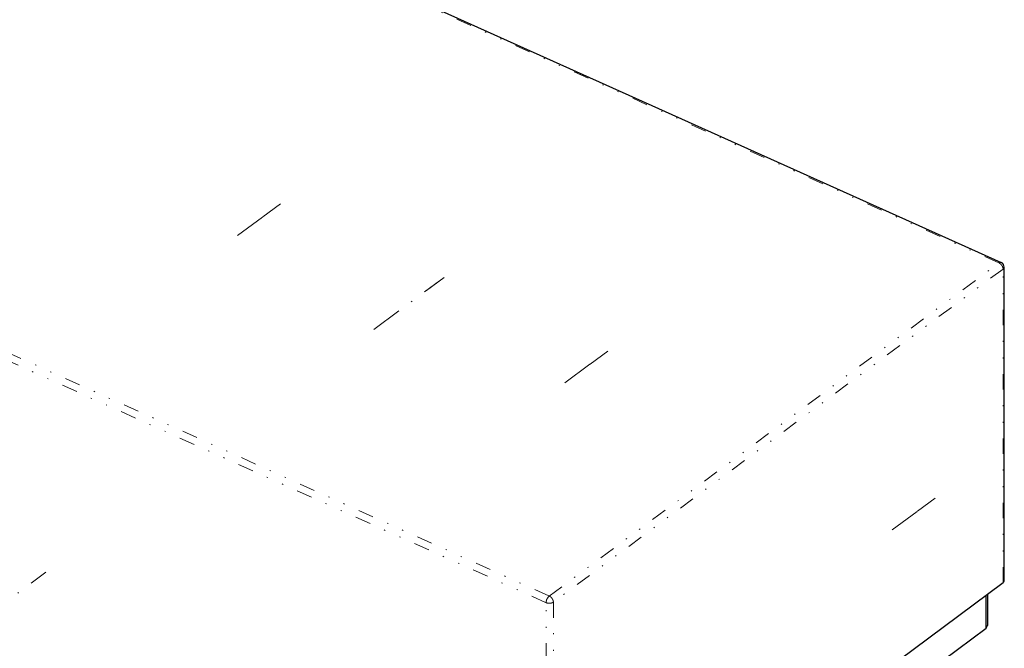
# Model space of a CAD drawing. Header units: millimetres. Extents: x 0 to 3370, y -108 to 2376.
# Tile 12 of 14: x 2565 to 2755, y 2007 to 2128. Entities that reach past the tile are written whole.
import ezdxf

# ---------------------------------------------------------------- set-up
doc = ezdxf.new("R2010")
doc.units = ezdxf.units.MM
doc.linetypes.add('DASHEDBIDOT', pattern=[12.4, 3, -3, 0.2, -3, 0.2, -3])
doc.linetypes.add('DASHEDDOT2X', pattern=[12.2, 6, -3, 0.2, -3])
doc.layers.add('Layer0000', color=7, linetype='Continuous', lineweight=25)

msp = doc.modelspace()

# ---------------------------------------------------------------- linework, layer by layer
at = {"layer": 'Layer0000', "color": 7, "linetype": 'Continuous', "lineweight": 25}
for p, q in [((2535.817017, 2179.6550896), (2754.0225752, 2081.5621151)), ((2754.6386998, 2020.2143467), (2754.6125564, 2080.6504705)), ((2716.3097162, 1991.6313028), (2754.427382, 2019.8593669)), ((2751.3886751, 2017.6090504), (2751.391279, 2011.5895586)), ((2751.1453547, 2011.0755918), (2751.1426073, 2017.4268247)), ((2732.8116486, 1997.4985529), (2751.1453547, 2011.0755918)), ((2751.1453547, 2011.0755918), (2751.391279, 2011.5895586))]:
    msp.add_line(p, q, dxfattribs=at)
at = {"layer": 'Layer0000', "color": 251, "linetype": 'DASHEDBIDOT', "lineweight": 18}
for p, q in [((2753.6122032, 2081.4667423), (2535.9359304, 2179.3217798)), ((2449.2489808, 2115.1256985), (2666.9252536, 2017.270661)), ((2666.3108058, 2015.9986652), (2448.634533, 2113.8537027)), ((2666.9252536, 2017.270661), (2753.6122032, 2081.4667423)), ((2754.4012386, 2080.2954907), (2667.714289, 2016.0994093)), ((2754.427382, 2019.8593669), (2754.4012386, 2080.2954907)), ((2666.3369492, 1955.5625415), (2666.3108058, 2015.9986652)), ((2667.714289, 2016.0994093), (2667.7404324, 1955.6632856))]:
    msp.add_line(p, q, dxfattribs=at)
at = {"layer": 'Layer0000', "color": 5, "linetype": 'DASHEDDOT2X', "lineweight": 18}
for p, q in [((2606.8293273, 2086.7357216), (2614.2226436, 2092.2108472)), ((2611.7114849, 2090.3512068), (2615.0954019, 2092.8571689)), ((2646.6426914, 2078.6752751), (2643.2587775, 2076.1693153)), ((2633.1006678, 2068.646727), (2645.7699295, 2078.0289577)), ((2669.9238992, 2058.3719426), (2677.3172155, 2063.8470682)), ((2674.8060567, 2061.9874278), (2678.1899737, 2064.4933899)), ((2733.018471, 2030.0081637), (2740.4117873, 2035.4832892)), ((2737.9006286, 2033.6236489), (2741.2845455, 2036.1296109)), ((2557.2360687, 2012.4651449), (2569.9053305, 2021.8473756))]:
    msp.add_line(p, q, dxfattribs=at)
at = {"layer": 'Layer0000', "color": 7, "linetype": 'Continuous', "lineweight": 25}
for centre, radius, start, end in [((2753.6125565, 2080.6500379), 1, 0.024526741, 65.790657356), ((2754.1829627, 2020.2452567), 0.4567841, 302.349827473, 356.119907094)]:
    msp.add_arc(centre, radius, start, end, dxfattribs=at)
at = {"layer": 'Layer0000', "color": 251, "linetype": 'DASHEDBIDOT', "lineweight": 18}
for centre, radius, start, end in [((2754.1568189, 2080.6813808), 0.4567846, 302.34984536, 356.119763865), ((2668.0472603, 2015.9442618), 1.7373065, 130.228022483, 178.205499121)]:
    msp.add_arc(centre, radius, start, end, dxfattribs=at)
for points, weights in [([(2753.6122032, 2081.4667423), (2753.8473958, 2081.6409144), (2754.0226282, 2081.5620912)], [1, 0.863216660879, 0.854191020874]), ([(2753.6122032, 2081.4667423), (2754.4008853, 2081.1121951), (2754.4012386, 2080.2954907)], [1, 0.707106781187, 1]), ([(2667.714289, 2016.0994093), (2667.099488, 2015.644118), (2666.3108058, 2015.9986652)], [1, 0.707106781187, 1]), ([(2666.9252536, 2017.270661), (2667.7139357, 2016.9161137), (2667.714289, 2016.0994093)], [1, 0.707106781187, 1])]:
    msp.add_rational_spline(points, weights, degree=2, dxfattribs=at)

doc.saveas('drawing.dxf')
